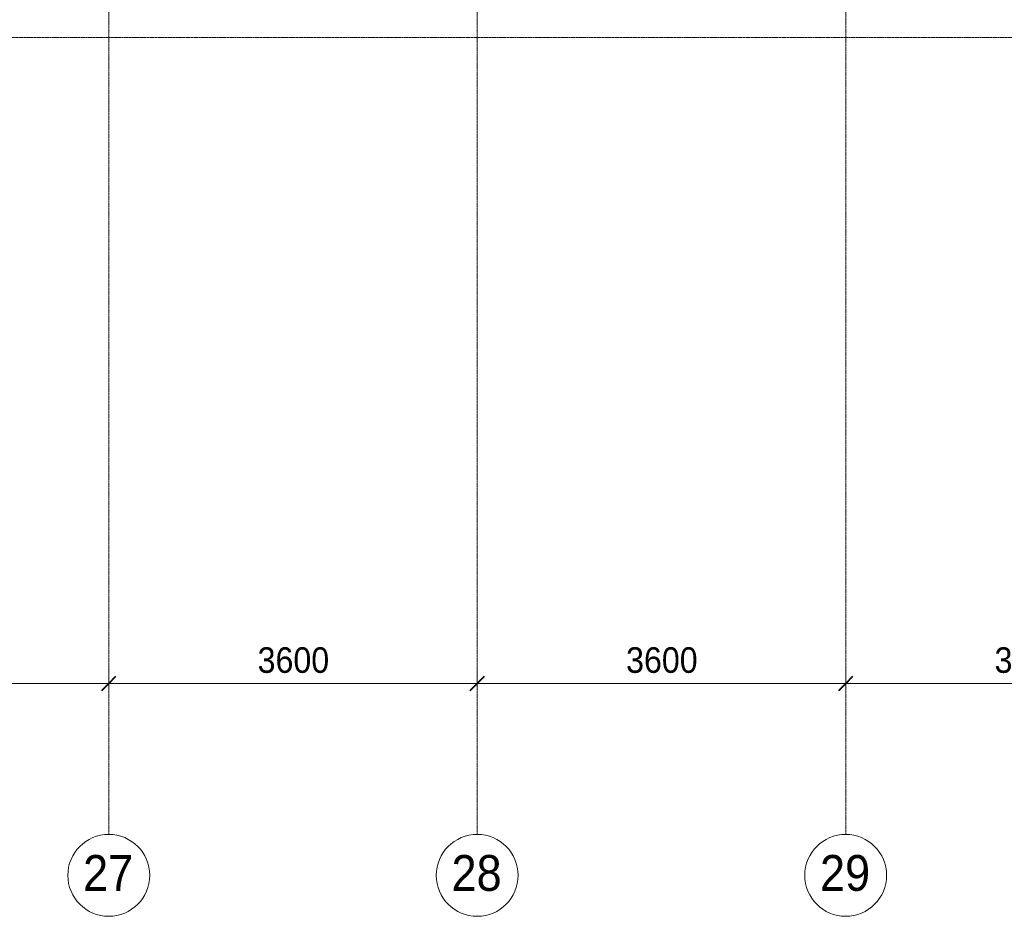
# Model space of a CAD drawing. Header units: millimetres. Extents: x 5617 to 112254, y 7718 to 133720.
# Tile 40 of 82: x 86731 to 96351, y 50962 to 59723. Entities that reach past the tile are written whole.
import ezdxf

# ---------------------------------------------------------------- set-up
doc = ezdxf.new("R2010")
doc.units = ezdxf.units.MM
doc.linetypes.add('ADSK_Линия сетки', pattern=[25, 20, -2.5, 0, -2.5])
doc.linetypes.add('Линия сетки', pattern=[25, 20, -2.5, 0, -2.5])
for name, color, linetype, lineweight in [('Оси', 7, 'Continuous', 9), ('Размеры', 7, 'Continuous', 9), ('Размеры-100', 7, 'Continuous', 9)]:
    doc.layers.add(name, color=color, linetype=linetype, lineweight=lineweight)
doc.styles.add('Arial', font='arial.ttf', dxfattribs={"width": 0.9, "height": 250})
doc.styles.add('Arial_1', font='arial.ttf', dxfattribs={"width": 0.9, "height": 350})
doc.dimstyles.new('Основной_2_5_мм_1', dxfattribs={"dimscale": 304.8, "dimtxt": 255.06485, "dimasz": 0.463911, "dimexe": 0.492126, "dimexo": 0.492126, "dimgap": 0.098425, "dimtad": 1, "dimdec": 0, "dimdsep": 46, "dimtxsty": 'Arial', "dimblk1": 'OBLIQUE', "dimblk2": 'OBLIQUE', "dimsah": 1, "dimcen": 0.09, "dimdle": 0.492126, "dimazin": 2, "dimtfac": 1, "dimtdec": 4, "dimtix": 1, "dimtmove": 0, "dimatfit": 3, "dimfxl": 1, "dimtvp": 1, "dimtolj": 1, "dimtzin": 0, "dimlwd": 20, "dimlwe": 20, "dimarcsym": 2})

# ---------------------------------------------------------------- blocks, each defined once
blk = doc.blocks.new('Ось сетки - Круг_Ø8 мм-6577-МКСС_LB01_-7_650__Кабельные конструкции_Лотки_2')
at = {"layer": 'Оси', "lineweight": 20}
for start, end in [(360, 180), (180, 360)]:
    blk.add_arc((0, 0), 4, start, end, dxfattribs=at)
blk = doc.blocks.new('DIMBLOCK43-МКСС_LB01_-7_650__Кабельные конструкции_Лотки_2')
at = {"layer": 'Размеры-100', "lineweight": 20, "transparency": 16777216}
for p, q in [((84001.5, 53236.2), (84001.5, 53386.2)), ((87601.5, 53236.2), (87601.5, 53386.2)), ((84001.5, 53236.2), (87601.5, 53236.2)), ((84001.5, 53236.2), (84001.5, 53186.1)), ((87601.5, 53236.2), (87601.5, 53186.1))]:
    blk.add_line(p, q, dxfattribs=at)
at = {"layer": 'Размеры-100', "lineweight": 40, "transparency": 16777216}
for p, q in [((84001.5, 53236.2), (84072.2, 53306.9)), ((87601.5, 53236.2), (87672.2, 53306.9)), ((84001.5, 53236.2), (83930.8, 53165.5)), ((87601.5, 53236.2), (87530.8, 53165.5))]:
    blk.add_line(p, q, dxfattribs=at)
at = {"layer": 'Размеры-100', "color": 0, "lineweight": 20, "transparency": 16777216, "insert": (85456.1, 53590.7), "char_height": 250, "width": 828.765, "attachment_point": 1, "line_spacing_factor": 0.941778, "style": 'Arial'}
blk.add_mtext('3600', dxfattribs=at)
blk = doc.blocks.new('_Oblique')
at = {"color": 0, "linetype": 'ByBlock', "lineweight": -2}
blk.add_line((-0.5, -0.5), (0.5, 0.5), dxfattribs=at)
blk = doc.blocks.new('DIMBLOCK44-МКСС_LB01_-7_650__Кабельные конструкции_Лотки_2')
at = {"layer": 'Размеры-100', "lineweight": 20, "transparency": 16777216}
for p, q in [((87601.5, 53236.2), (87601.5, 53386.2)), ((91201.5, 53236.2), (91201.5, 53386.2)), ((87601.5, 53236.2), (91201.5, 53236.2)), ((87601.5, 53236.2), (87601.5, 53186.1)), ((91201.5, 53236.2), (91201.5, 53186.1))]:
    blk.add_line(p, q, dxfattribs=at)
at = {"layer": 'Размеры-100', "lineweight": 40, "transparency": 16777216}
for p, q in [((87601.5, 53236.2), (87672.2, 53306.9)), ((91201.5, 53236.2), (91272.2, 53306.9)), ((87601.5, 53236.2), (87530.8, 53165.5)), ((91201.5, 53236.2), (91130.8, 53165.5))]:
    blk.add_line(p, q, dxfattribs=at)
at = {"layer": 'Размеры-100', "color": 0, "lineweight": 20, "transparency": 16777216, "insert": (89056.1, 53590.7), "char_height": 250, "width": 828.765, "attachment_point": 1, "line_spacing_factor": 0.941778, "style": 'Arial'}
blk.add_mtext('3600', dxfattribs=at)
blk = doc.blocks.new('DIMBLOCK45-МКСС_LB01_-7_650__Кабельные конструкции_Лотки_2')
at = {"layer": 'Размеры-100', "lineweight": 20, "transparency": 16777216}
for p, q in [((91201.5, 53236.2), (91201.5, 53386.2)), ((94801.5, 53236.2), (94801.5, 53386.2)), ((91201.5, 53236.2), (94801.5, 53236.2)), ((91201.5, 53236.2), (91201.5, 53186.1)), ((94801.5, 53236.2), (94801.5, 53186.1))]:
    blk.add_line(p, q, dxfattribs=at)
at = {"layer": 'Размеры-100', "lineweight": 40, "transparency": 16777216}
for p, q in [((91201.5, 53236.2), (91272.2, 53306.9)), ((94801.5, 53236.2), (94872.2, 53306.9)), ((91201.5, 53236.2), (91130.8, 53165.5)), ((94801.5, 53236.2), (94730.8, 53165.5))]:
    blk.add_line(p, q, dxfattribs=at)
at = {"layer": 'Размеры-100', "color": 0, "lineweight": 20, "transparency": 16777216, "insert": (92656.1, 53590.7), "char_height": 250, "width": 828.765, "attachment_point": 1, "line_spacing_factor": 0.941778, "style": 'Arial'}
blk.add_mtext('3600', dxfattribs=at)
blk = doc.blocks.new('DIMBLOCK46-МКСС_LB01_-7_650__Кабельные конструкции_Лотки_2')
at = {"layer": 'Размеры-100', "lineweight": 20, "transparency": 16777216}
for p, q in [((94801.5, 53236.2), (94801.5, 53386.2)), ((98401.5, 53236.2), (98401.5, 53386.2)), ((94801.5, 53236.2), (98401.5, 53236.2)), ((94801.5, 53236.2), (94801.5, 53186.1)), ((98401.5, 53236.2), (98401.5, 53186.1))]:
    blk.add_line(p, q, dxfattribs=at)
at = {"layer": 'Размеры-100', "lineweight": 40, "transparency": 16777216}
for p, q in [((94801.5, 53236.2), (94872.2, 53306.9)), ((98401.5, 53236.2), (98472.2, 53306.9)), ((94801.5, 53236.2), (94730.8, 53165.5)), ((98401.5, 53236.2), (98330.8, 53165.5))]:
    blk.add_line(p, q, dxfattribs=at)
at = {"layer": 'Размеры-100', "color": 0, "lineweight": 20, "transparency": 16777216, "insert": (96256.1, 53590.7), "char_height": 250, "width": 828.765, "attachment_point": 1, "line_spacing_factor": 0.941778, "style": 'Arial'}
blk.add_mtext('3600', dxfattribs=at)

msp = doc.modelspace()

# ---------------------------------------------------------------- linework, layer by layer
at = {"layer": 'Оси', "linetype": 'Линия сетки'}
for p, q in [((87601.5, 51761.8), (87601.5, 133719.9)), ((91201.5, 51761.8), (91201.5, 133719.9)), ((94801.5, 51761.8), (94801.5, 133719.9))]:
    msp.add_line(p, q, dxfattribs=at)
at = {"layer": 'Оси', "linetype": 'ADSK_Линия сетки'}
msp.add_line((111113.7, 59550), (29634, 59550), dxfattribs=at)

# ---------------------------------------------------------------- block references
at = {"layer": 'Оси', "lineweight": 20, "xscale": 99.99999999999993, "yscale": 99.99999999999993, "zscale": 99.99999999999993}
for p in [(87601.5, 51361.8), (91201.5, 51361.8), (94801.5, 51361.8)]:
    msp.add_blockref('Ось сетки - Круг_Ø8 мм-6577-МКСС_LB01_-7_650__Кабельные конструкции_Лотки_2', p, dxfattribs=at)

# ---------------------------------------------------------------- texts
at = {"layer": 'Оси', "char_height": 350, "width": 606.076, "attachment_point": 1, "style": 'Arial_1'}
for s, insert in [('27', (87350.9, 51560.7)), ('28', (90950.9, 51560.7)), ('29', (94550.9, 51560.7))]:
    msp.add_mtext(s, dxfattribs=dict(at, insert=insert))

# ---------------------------------------------------------------- dimensions: what is measured, and where the dimension line sits
at = {"layer": 'Размеры', "lineweight": 20}
for base, p1, p2, picture, middle in [((87601.5, 53236.2), (84001.5, 53336.1), (87601.5, 53336.1), 'DIMBLOCK43-МКСС_LB01_-7_650__Кабельные конструкции_Лотки_2', (85801.5, 53393.9)), ((91201.5, 53236.2), (87601.5, 53336.1), (91201.5, 53336.1), 'DIMBLOCK44-МКСС_LB01_-7_650__Кабельные конструкции_Лотки_2', (89401.5, 53393.9)), ((94801.5, 53236.2), (91201.5, 53336.1), (94801.5, 53336.1), 'DIMBLOCK45-МКСС_LB01_-7_650__Кабельные конструкции_Лотки_2', (93001.5, 53393.9)), ((98401.5, 53236.2), (94801.5, 53336.1), (98401.5, 53336.1), 'DIMBLOCK46-МКСС_LB01_-7_650__Кабельные конструкции_Лотки_2', (96601.5, 53393.9))]:
    dim = msp.add_linear_dim(base=base, p1=p1, p2=p2, dimstyle='Основной_2_5_мм_1', override={"dimpost": '<>', "dimfxl": 3600}, dxfattribs=at)
    dim.commit()
    dim.dimension.update_dxf_attribs({"geometry": picture, "text_midpoint": middle})

doc.saveas('drawing.dxf')
